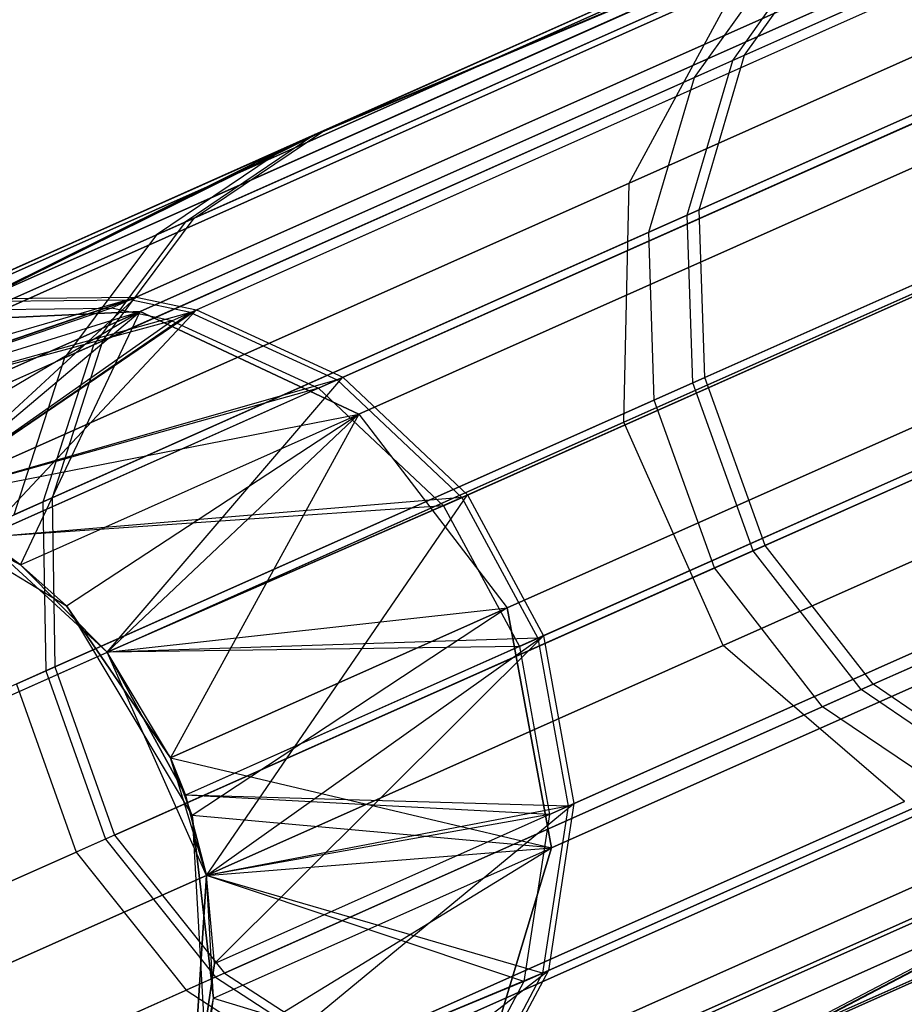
# Model space of a CAD drawing. Extents: x 0.3 to 7.1, y -3.38 to 3.38.
# Tile 12 of 256: x 0.74 to 0.92, y -1.35 to -1.16. Entities that reach past the tile are written whole.
import ezdxf

# ---------------------------------------------------------------- set-up
doc = ezdxf.new("R2010")
doc.units = 0
doc.header["$LTSCALE"] = 2.54
doc.layers.get('0').update_dxf_attribs({"linetype": 'CONTINUOUS'})

# ---------------------------------------------------------------- blocks, each defined once
blk = doc.blocks.new('SINGLES_AVVSTL_STL')
at = {"color": 0}
for p, q in [((1.21598, -1.01674, 60.66921), (0.88308, -1.16496, 60.10678)), ((1.21598, -1.01674, 60.66921), (0.88308, -1.16496, 60.10678)), ((1.20355, -1.02227, 53.76786), (0.87561, -1.16828, 53.20558)), ((1.20355, -1.02227, 53.76786), (0.87561, -1.16828, 53.20558)), ((0.8854, -1.16392, 56.22296), (1.18863, -1.02892, 55.7027)), ((0.8854, -1.16392, 56.22296), (1.18863, -1.02892, 55.7027)), ((1.19531, -1.04092, 19.39629), (0.8628, -1.18897, 18.82238)), ((1.19531, -1.04092, 19.39629), (0.8628, -1.18897, 18.82238)), ((0.8628, -1.18897, 21.86649), (1.19531, -1.04092, 21.29258)), ((0.8628, -1.18897, 21.86649), (1.19531, -1.04092, 21.29258)), ((1.2096, -1.04593, 60.68373), (0.87416, -1.19528, 60.11702)), ((1.2096, -1.04593, 60.68373), (0.87416, -1.19528, 60.11702)), ((1.19708, -1.0515, 53.78226), (0.86663, -1.19863, 53.21568)), ((1.19708, -1.0515, 53.78226), (0.86663, -1.19863, 53.21568)), ((0.8765, -1.19424, 56.2127), (1.18204, -1.0582, 55.68846)), ((0.8765, -1.19424, 56.2127), (1.18204, -1.0582, 55.68846)), ((1.21224, -1.07808, 60.69249), (0.87526, -1.22812, 60.12318)), ((1.21224, -1.07808, 60.69249), (0.87526, -1.22812, 60.12318)), ((1.19966, -1.08368, 53.79094), (0.8677, -1.23148, 53.22177)), ((1.19966, -1.08368, 53.79094), (0.8677, -1.23148, 53.22177)), ((1.19672, -1.08669, 19.41024), (0.86176, -1.23582, 18.83209)), ((1.19672, -1.08669, 19.41024), (0.86176, -1.23582, 18.83209)), ((0.86176, -1.23582, 21.85677), (1.19672, -1.08669, 21.27863)), ((0.86176, -1.23582, 21.85677), (1.19672, -1.08669, 21.27863)), ((0.87761, -1.22707, 56.2065), (1.18455, -1.09041, 55.67988)), ((0.87761, -1.22707, 56.2065), (1.18455, -1.09041, 55.67988)), ((1.2244, -1.11082, 60.69431), (0.8871, -1.261, 60.12446)), ((1.2244, -1.11082, 60.69431), (0.8871, -1.261, 60.12446)), ((1.21181, -1.11643, 53.79274), (0.87953, -1.26437, 53.22303)), ((1.21181, -1.11643, 53.79274), (0.87953, -1.26437, 53.22303)), ((0.73647, -1.21164, 56.89735), (0.9474, -1.11773, 56.26082)), ((0.73647, -1.21164, 56.89735), (0.9474, -1.11773, 56.26082)), ((0.76621, -1.21135, 56.9038), (0.9751, -1.11835, 56.27339)), ((0.76621, -1.21135, 56.9038), (0.9751, -1.11835, 56.27339)), ((0.80298, -1.17872, 56.56407), (0.9474, -1.11773, 56.26082)), ((0.80298, -1.17872, 56.56407), (0.9474, -1.11773, 56.26082)), ((0.94514, -1.11874, 60.06907), (0.73533, -1.21215, 59.43217)), ((0.94514, -1.11874, 60.06907), (0.73533, -1.21215, 59.43217)), ((0.97287, -1.11934, 60.05654), (0.76508, -1.21186, 59.42578)), ((0.97287, -1.11934, 60.05654), (0.76508, -1.21186, 59.42578)), ((0.94514, -1.11874, 60.06907), (0.80126, -1.17949, 59.76556)), ((0.94514, -1.11874, 60.06907), (0.80126, -1.17949, 59.76556)), ((0.93788, -1.12197, 53.16833), (0.73161, -1.21381, 52.52999)), ((0.93788, -1.12197, 53.16833), (0.73161, -1.21381, 52.52999)), ((0.77689, -1.21434, 59.42348), (0.98396, -1.12215, 60.05206)), ((0.77689, -1.21434, 59.42348), (0.98396, -1.12215, 60.05206)), ((0.77802, -1.21384, 56.90612), (0.98618, -1.12116, 56.2779)), ((0.77802, -1.21384, 56.90612), (0.98618, -1.12116, 56.2779)), ((0.93788, -1.12197, 53.16833), (0.79569, -1.18197, 52.86384)), ((0.93788, -1.12197, 53.16833), (0.79569, -1.18197, 52.86384)), ((0.96568, -1.12254, 53.15596), (0.7614, -1.2135, 52.52375)), ((0.96568, -1.12254, 53.15596), (0.7614, -1.2135, 52.52375)), ((0.80298, -1.17872, 56.56407), (0.92625, -1.12384, 56.24987)), ((0.80298, -1.17872, 56.56407), (0.92625, -1.12384, 56.24987)), ((0.88946, -1.25995, 56.20522), (1.19669, -1.12316, 55.6781)), ((0.88946, -1.25995, 56.20522), (1.19669, -1.12316, 55.6781)), ((0.96449, -1.12619, 18.76485), (0.76699, -1.21413, 18.15197)), ((0.96449, -1.12619, 18.76485), (0.76699, -1.21413, 18.15197)), ((0.76699, -1.21413, 22.5369), (0.96449, -1.12619, 21.92401)), ((0.76699, -1.21413, 22.5369), (0.96449, -1.12619, 21.92401)), ((0.77322, -1.21598, 52.52152), (0.97679, -1.12534, 53.15153)), ((0.77322, -1.21598, 52.52152), (0.97679, -1.12534, 53.15153)), ((0.92398, -1.12485, 60.07997), (0.80126, -1.17949, 59.76556)), ((0.92398, -1.12485, 60.07997), (0.80126, -1.17949, 59.76556)), ((0.92081, -1.12706, 18.78441), (0.72024, -1.21636, 18.162)), ((0.92081, -1.12706, 18.78441), (0.72024, -1.21636, 18.162)), ((0.72024, -1.21636, 22.52687), (0.92081, -1.12706, 21.90446)), ((0.72024, -1.21636, 22.52687), (0.92081, -1.12706, 21.90446)), ((0.91665, -1.12811, 53.1791), (0.79569, -1.18197, 52.86384)), ((0.91665, -1.12811, 53.1791), (0.79569, -1.18197, 52.86384)), ((1.21619, -1.13041, 19.41024), (0.88123, -1.27955, 18.83209)), ((1.21619, -1.13041, 19.41024), (0.88123, -1.27955, 18.83209)), ((0.88123, -1.27955, 21.85677), (1.21619, -1.13041, 21.27863)), ((0.88123, -1.27955, 21.85677), (1.21619, -1.13041, 21.27863)), ((1.01113, -1.13601, 60.04247), (0.8056, -1.22752, 59.41859)), ((1.01113, -1.13601, 60.04247), (0.8056, -1.22752, 59.41859)), ((0.80672, -1.22702, 56.91105), (1.01334, -1.13503, 56.28752)), ((0.80672, -1.22702, 56.91105), (1.01334, -1.13503, 56.28752)), ((0.80196, -1.22914, 52.51676), (1.00402, -1.13918, 53.14206)), ((0.80196, -1.22914, 52.51676), (1.00402, -1.13918, 53.14206)), ((1.2445, -1.13849, 60.68847), (0.90822, -1.28821, 60.12035)), ((1.2445, -1.13849, 60.68847), (0.90822, -1.28821, 60.12035)), ((0.89989, -1.14137, 60.09432), (0.77584, -1.19661, 59.77646)), ((0.89989, -1.14137, 60.09432), (0.77584, -1.19661, 59.77646)), ((0.77758, -1.19583, 56.55311), (0.90219, -1.14035, 56.23547)), ((0.77758, -1.19583, 56.55311), (0.90219, -1.14035, 56.23547)), ((0.88308, -1.16496, 60.10678), (0.89989, -1.14137, 60.09432)), ((0.88308, -1.16496, 60.10678), (0.89989, -1.14137, 60.09432)), ((0.8854, -1.16392, 56.22296), (0.90219, -1.14035, 56.23547)), ((0.8854, -1.16392, 56.22296), (0.90219, -1.14035, 56.23547)), ((0.89249, -1.14467, 53.19327), (0.77021, -1.19911, 52.87456)), ((0.89249, -1.14467, 53.19327), (0.77021, -1.19911, 52.87456)), ((0.87561, -1.16828, 53.20558), (0.89249, -1.14467, 53.19327)), ((0.87561, -1.16828, 53.20558), (0.89249, -1.14467, 53.19327)), ((1.23195, -1.14408, 53.78696), (0.90068, -1.29157, 53.21898)), ((1.23195, -1.14408, 53.78696), (0.90068, -1.29157, 53.21898)), ((1.00514, -1.14731, 18.75099), (0.80982, -1.23427, 18.14485)), ((1.00514, -1.14731, 18.75099), (0.80982, -1.23427, 18.14485)), ((0.80982, -1.23427, 22.54401), (1.00514, -1.14731, 21.93788)), ((0.80982, -1.23427, 22.54401), (1.00514, -1.14731, 21.93788)), ((0.88411, -1.14972, 18.80517), (0.68029, -1.24046, 18.17265)), ((0.88411, -1.14972, 18.80517), (0.68029, -1.24046, 18.17265)), ((0.68029, -1.24046, 22.51622), (0.88411, -1.14972, 21.8837)), ((0.68029, -1.24046, 22.51622), (0.88411, -1.14972, 21.8837)), ((0.8628, -1.18897, 18.82238), (0.88411, -1.14972, 18.80517)), ((0.8628, -1.18897, 18.82238), (0.88411, -1.14972, 18.80517)), ((0.8628, -1.18897, 21.86649), (0.88411, -1.14972, 21.8837)), ((0.8628, -1.18897, 21.86649), (0.88411, -1.14972, 21.8837)), ((0.91057, -1.28717, 56.20934), (1.21687, -1.15079, 55.68382)), ((0.91057, -1.28717, 56.20934), (1.21687, -1.15079, 55.68382)), ((0.83116, -1.25008, 56.91411), (1.03681, -1.15852, 56.29348)), ((0.83116, -1.25008, 56.91411), (1.03681, -1.15852, 56.29348)), ((1.03461, -1.1595, 60.03653), (0.83004, -1.25058, 59.41555)), ((1.03461, -1.1595, 60.03653), (0.83004, -1.25058, 59.41555)), ((0.82642, -1.25219, 52.5138), (1.02753, -1.16265, 53.13619)), ((0.82642, -1.25219, 52.5138), (1.02753, -1.16265, 53.13619)), ((0.88308, -1.16496, 60.10678), (0.75786, -1.22071, 59.78594)), ((0.88308, -1.16496, 60.10678), (0.75786, -1.22071, 59.78594)), ((0.75961, -1.21992, 56.54358), (0.8854, -1.16392, 56.22296)), ((0.75961, -1.21992, 56.54358), (0.8854, -1.16392, 56.22296)), ((0.87416, -1.19528, 60.11702), (0.88308, -1.16496, 60.10678)), ((0.87416, -1.19528, 60.11702), (0.88308, -1.16496, 60.10678)), ((0.8765, -1.19424, 56.2127), (0.8854, -1.16392, 56.22296)), ((0.8765, -1.19424, 56.2127), (0.8854, -1.16392, 56.22296)), ((0.87561, -1.16828, 53.20558), (0.75218, -1.22324, 52.88387)), ((0.87561, -1.16828, 53.20558), (0.75218, -1.22324, 52.88387)), ((0.86663, -1.19863, 53.21568), (0.87561, -1.16828, 53.20558)), ((0.86663, -1.19863, 53.21568), (0.87561, -1.16828, 53.20558)), ((0.80126, -1.17949, 59.76556), (0.7124, -1.21905, 59.43774)), ((0.80126, -1.17949, 59.76556), (0.7124, -1.21905, 59.43774)), ((0.71356, -1.21854, 56.89174), (0.80298, -1.17872, 56.56407)), ((0.71356, -1.21854, 56.89174), (0.80298, -1.17872, 56.56407)), ((0.73533, -1.21215, 59.43217), (0.80126, -1.17949, 59.76556)), ((0.73533, -1.21215, 59.43217), (0.80126, -1.17949, 59.76556)), ((0.80298, -1.17872, 56.56407), (0.73647, -1.21164, 56.89735)), ((0.80298, -1.17872, 56.56407), (0.73647, -1.21164, 56.89735)), ((0.80126, -1.17949, 59.76556), (0.77584, -1.19661, 59.77646)), ((0.80126, -1.17949, 59.76556), (0.77584, -1.19661, 59.77646)), ((0.77758, -1.19583, 56.55311), (0.80298, -1.17872, 56.56407)), ((0.77758, -1.19583, 56.55311), (0.80298, -1.17872, 56.56407)), ((0.70866, -1.22072, 52.53541), (0.79569, -1.18197, 52.86384)), ((0.70866, -1.22072, 52.53541), (0.79569, -1.18197, 52.86384)), ((0.73161, -1.21381, 52.52999), (0.79569, -1.18197, 52.86384)), ((0.73161, -1.21381, 52.52999), (0.79569, -1.18197, 52.86384)), ((0.79569, -1.18197, 52.86384), (0.77021, -1.19911, 52.87456)), ((0.79569, -1.18197, 52.86384), (0.77021, -1.19911, 52.87456)), ((0.83892, -1.27219, 18.14229), (1.03345, -1.18557, 18.74598)), ((0.83892, -1.27219, 18.14229), (1.03345, -1.18557, 18.74598)), ((1.03345, -1.18557, 21.94289), (0.83892, -1.27219, 22.54658)), ((1.03345, -1.18557, 21.94289), (0.83892, -1.27219, 22.54658)), ((0.84604, -1.27764, 56.91467), (1.05152, -1.18616, 56.29459)), ((0.84604, -1.27764, 56.91467), (1.05152, -1.18616, 56.29459)), ((1.04932, -1.18714, 60.03543), (0.84493, -1.27814, 59.41499)), ((1.04932, -1.18714, 60.03543), (0.84493, -1.27814, 59.41499)), ((0.8628, -1.18897, 18.82238), (0.65628, -1.28092, 18.18148)), ((0.8628, -1.18897, 18.82238), (0.65628, -1.28092, 18.18148)), ((0.65628, -1.28092, 22.50739), (0.8628, -1.18897, 21.86649)), ((0.65628, -1.28092, 22.50739), (0.8628, -1.18897, 21.86649)), ((0.86176, -1.23582, 18.83209), (0.8628, -1.18897, 18.82238)), ((0.86176, -1.23582, 18.83209), (0.8628, -1.18897, 18.82238)), ((0.86176, -1.23582, 21.85677), (0.8628, -1.18897, 21.86649)), ((0.86176, -1.23582, 21.85677), (0.8628, -1.18897, 21.86649)), ((0.84131, -1.27975, 52.51326), (1.04225, -1.19029, 53.13511)), ((0.84131, -1.27975, 52.51326), (1.04225, -1.19029, 53.13511)), ((0.87416, -1.19528, 60.11702), (0.74798, -1.25146, 59.79373)), ((0.87416, -1.19528, 60.11702), (0.74798, -1.25146, 59.79373)), ((0.74975, -1.25067, 56.53575), (0.8765, -1.19424, 56.2127)), ((0.74975, -1.25067, 56.53575), (0.8765, -1.19424, 56.2127)), ((0.87526, -1.22812, 60.12318), (0.87416, -1.19528, 60.11702)), ((0.87526, -1.22812, 60.12318), (0.87416, -1.19528, 60.11702)), ((0.87761, -1.22707, 56.2065), (0.8765, -1.19424, 56.2127)), ((0.87761, -1.22707, 56.2065), (0.8765, -1.19424, 56.2127)), ((0.77584, -1.19661, 59.77646), (0.68601, -1.2366, 59.44506)), ((0.77584, -1.19661, 59.77646), (0.68601, -1.2366, 59.44506)), ((0.68717, -1.23608, 56.88436), (0.77758, -1.19583, 56.55311)), ((0.68717, -1.23608, 56.88436), (0.77758, -1.19583, 56.55311)), ((0.77584, -1.19661, 59.77646), (0.75786, -1.22071, 59.78594)), ((0.77584, -1.19661, 59.77646), (0.75786, -1.22071, 59.78594)), ((0.75961, -1.21992, 56.54358), (0.77758, -1.19583, 56.55311)), ((0.75961, -1.21992, 56.54358), (0.77758, -1.19583, 56.55311)), ((0.68222, -1.23829, 52.54254), (0.77021, -1.19911, 52.87456)), ((0.68222, -1.23829, 52.54254), (0.77021, -1.19911, 52.87456)), ((0.86663, -1.19863, 53.21568), (0.74226, -1.254, 52.89152)), ((0.86663, -1.19863, 53.21568), (0.74226, -1.254, 52.89152)), ((0.77021, -1.19911, 52.87456), (0.75218, -1.22324, 52.88387)), ((0.77021, -1.19911, 52.87456), (0.75218, -1.22324, 52.88387)), ((0.8677, -1.23148, 53.22177), (0.86663, -1.19863, 53.21568)), ((0.8677, -1.23148, 53.22177), (0.86663, -1.19863, 53.21568)), ((0.67596, -1.24239, 57.56742), (0.76621, -1.21135, 56.9038)), ((0.67596, -1.24239, 57.56742), (0.76621, -1.21135, 56.9038)), ((0.76508, -1.21186, 59.42578), (0.67596, -1.24239, 58.76742)), ((0.76508, -1.21186, 59.42578), (0.67596, -1.24239, 58.76742)), ((0.68264, -1.23561, 57.2301), (0.76621, -1.21135, 56.9038)), ((0.68264, -1.23561, 57.2301), (0.76621, -1.21135, 56.9038)), ((0.72301, -1.25121, 57.56742), (0.76621, -1.21135, 56.9038)), ((0.72301, -1.25121, 57.56742), (0.76621, -1.21135, 56.9038)), ((0.73533, -1.21215, 59.43217), (0.76508, -1.21186, 59.42578)), ((0.73533, -1.21215, 59.43217), (0.76508, -1.21186, 59.42578)), ((0.73647, -1.21164, 56.89735), (0.76621, -1.21135, 56.9038)), ((0.73647, -1.21164, 56.89735), (0.76621, -1.21135, 56.9038)), ((0.77689, -1.21434, 59.42348), (0.76508, -1.21186, 59.42578)), ((0.77689, -1.21434, 59.42348), (0.76508, -1.21186, 59.42578)), ((0.76621, -1.21135, 56.9038), (0.77802, -1.21384, 56.90612)), ((0.76621, -1.21135, 56.9038), (0.77802, -1.21384, 56.90612)), ((0.7614, -1.2135, 52.52375), (0.67596, -1.24239, 51.88278)), ((0.7614, -1.2135, 52.52375), (0.67596, -1.24239, 51.88278)), ((0.67596, -1.24239, 23.18265), (0.76699, -1.21413, 22.5369)), ((0.67596, -1.24239, 23.18265), (0.76699, -1.21413, 22.5369)), ((0.77689, -1.21434, 59.42348), (0.67596, -1.24239, 58.76742)), ((0.77689, -1.21434, 59.42348), (0.67596, -1.24239, 58.76742)), ((0.76699, -1.21413, 18.15197), (0.70002, -1.24394, 17.50622)), ((0.76699, -1.21413, 18.15197), (0.70002, -1.24394, 17.50622)), ((0.70002, -1.24394, 23.18265), (0.76699, -1.21413, 22.5369)), ((0.70002, -1.24394, 23.18265), (0.76699, -1.21413, 22.5369)), ((0.71173, -1.24688, 17.50622), (0.76699, -1.21413, 18.15197)), ((0.71173, -1.24688, 17.50622), (0.76699, -1.21413, 18.15197)), ((0.72024, -1.21636, 18.162), (0.76699, -1.21413, 18.15197)), ((0.72024, -1.21636, 18.162), (0.76699, -1.21413, 18.15197)), ((0.76699, -1.21413, 22.5369), (0.72024, -1.21636, 22.52687)), ((0.76699, -1.21413, 22.5369), (0.72024, -1.21636, 22.52687)), ((0.72301, -1.25121, 57.56742), (0.77802, -1.21384, 56.90612)), ((0.72301, -1.25121, 57.56742), (0.77802, -1.21384, 56.90612)), ((0.72301, -1.25121, 23.18265), (0.76699, -1.21413, 22.5369)), ((0.72301, -1.25121, 23.18265), (0.76699, -1.21413, 22.5369)), ((0.72301, -1.25121, 58.76742), (0.77689, -1.21434, 59.42348)), ((0.72301, -1.25121, 58.76742), (0.77689, -1.21434, 59.42348)), ((0.73161, -1.21381, 52.52999), (0.7614, -1.2135, 52.52375)), ((0.73161, -1.21381, 52.52999), (0.7614, -1.2135, 52.52375)), ((0.73617, -1.25843, 57.56742), (0.77802, -1.21384, 56.90612)), ((0.73617, -1.25843, 57.56742), (0.77802, -1.21384, 56.90612)), ((0.74359, -1.26376, 17.50622), (0.76699, -1.21413, 18.15197)), ((0.74359, -1.26376, 17.50622), (0.76699, -1.21413, 18.15197)), ((0.77322, -1.21598, 52.52152), (0.7614, -1.2135, 52.52375)), ((0.77322, -1.21598, 52.52152), (0.7614, -1.2135, 52.52375)), ((0.80982, -1.23427, 18.14485), (0.76699, -1.21413, 18.15197)), ((0.80982, -1.23427, 18.14485), (0.76699, -1.21413, 18.15197)), ((0.76699, -1.21413, 22.5369), (0.80982, -1.23427, 22.54401)), ((0.76699, -1.21413, 22.5369), (0.80982, -1.23427, 22.54401)), ((0.77689, -1.21434, 59.42348), (0.8056, -1.22752, 59.41859)), ((0.77689, -1.21434, 59.42348), (0.8056, -1.22752, 59.41859)), ((0.77802, -1.21384, 56.90612), (0.80672, -1.22702, 56.91105)), ((0.77802, -1.21384, 56.90612), (0.80672, -1.22702, 56.91105)), ((0.77322, -1.21598, 52.52152), (0.67596, -1.24239, 51.88278)), ((0.77322, -1.21598, 52.52152), (0.67596, -1.24239, 51.88278)), ((0.72301, -1.25121, 51.88278), (0.77322, -1.21598, 52.52152)), ((0.72301, -1.25121, 51.88278), (0.77322, -1.21598, 52.52152)), ((0.77322, -1.21598, 52.52152), (0.80196, -1.22914, 52.51676)), ((0.77322, -1.21598, 52.52152), (0.80196, -1.22914, 52.51676)), ((0.85197, -1.31054, 56.91279), (1.05804, -1.21879, 56.29091)), ((0.85197, -1.31054, 56.91279), (1.05804, -1.21879, 56.29091)), ((0.75786, -1.22071, 59.78594), (0.66719, -1.26108, 59.45143)), ((0.75786, -1.22071, 59.78594), (0.66719, -1.26108, 59.45143)), ((0.75961, -1.21992, 56.54358), (0.66836, -1.26055, 56.87794)), ((0.75961, -1.21992, 56.54358), (0.66836, -1.26055, 56.87794)), ((0.75786, -1.22071, 59.78594), (0.74798, -1.25146, 59.79373)), ((0.75786, -1.22071, 59.78594), (0.74798, -1.25146, 59.79373)), ((0.75961, -1.21992, 56.54358), (0.74975, -1.25067, 56.53575)), ((0.75961, -1.21992, 56.54358), (0.74975, -1.25067, 56.53575)), ((1.05583, -1.21977, 60.03909), (0.85085, -1.31103, 59.41686)), ((1.05583, -1.21977, 60.03909), (0.85085, -1.31103, 59.41686)), ((0.66336, -1.26278, 52.54873), (0.75218, -1.22324, 52.88387)), ((0.66336, -1.26278, 52.54873), (0.75218, -1.22324, 52.88387)), ((0.75218, -1.22324, 52.88387), (0.74226, -1.254, 52.89152)), ((0.75218, -1.22324, 52.88387), (0.74226, -1.254, 52.89152)), ((0.84722, -1.31265, 52.51508), (1.04874, -1.22293, 53.13872)), ((0.84722, -1.31265, 52.51508), (1.04874, -1.22293, 53.13872)), ((0.8056, -1.22752, 59.41859), (0.72301, -1.25121, 58.76742)), ((0.8056, -1.22752, 59.41859), (0.72301, -1.25121, 58.76742)), ((0.73617, -1.25843, 57.56742), (0.80672, -1.22702, 56.91105)), ((0.73617, -1.25843, 57.56742), (0.80672, -1.22702, 56.91105)), ((0.8056, -1.22752, 59.41859), (0.73617, -1.25843, 58.76742)), ((0.8056, -1.22752, 59.41859), (0.73617, -1.25843, 58.76742)), ((0.87526, -1.22812, 60.12318), (0.74851, -1.28455, 59.79841)), ((0.87526, -1.22812, 60.12318), (0.74851, -1.28455, 59.79841)), ((0.75029, -1.28376, 56.53104), (0.87761, -1.22707, 56.2065)), ((0.75029, -1.28376, 56.53104), (0.87761, -1.22707, 56.2065)), ((0.76056, -1.28088, 57.56742), (0.80672, -1.22702, 56.91105)), ((0.76056, -1.28088, 57.56742), (0.80672, -1.22702, 56.91105)), ((0.8056, -1.22752, 59.41859), (0.83004, -1.25058, 59.41555)), ((0.8056, -1.22752, 59.41859), (0.83004, -1.25058, 59.41555)), ((0.80672, -1.22702, 56.91105), (0.83116, -1.25008, 56.91411)), ((0.80672, -1.22702, 56.91105), (0.83116, -1.25008, 56.91411)), ((0.8871, -1.261, 60.12446), (0.87526, -1.22812, 60.12318)), ((0.8871, -1.261, 60.12446), (0.87526, -1.22812, 60.12318)), ((0.88946, -1.25995, 56.20522), (0.87761, -1.22707, 56.2065)), ((0.88946, -1.25995, 56.20522), (0.87761, -1.22707, 56.2065)), ((0.80196, -1.22914, 52.51676), (0.72301, -1.25121, 51.88278)), ((0.80196, -1.22914, 52.51676), (0.72301, -1.25121, 51.88278)), ((0.80196, -1.22914, 52.51676), (0.73617, -1.25843, 51.88278)), ((0.80196, -1.22914, 52.51676), (0.73617, -1.25843, 51.88278)), ((0.80196, -1.22914, 52.51676), (0.82642, -1.25219, 52.5138)), ((0.80196, -1.22914, 52.51676), (0.82642, -1.25219, 52.5138)), ((0.8677, -1.23148, 53.22177), (0.74276, -1.28711, 52.89613)), ((0.8677, -1.23148, 53.22177), (0.74276, -1.28711, 52.89613)), ((1.04294, -1.23222, 18.75099), (0.84762, -1.31918, 18.14485)), ((1.04294, -1.23222, 18.75099), (0.84762, -1.31918, 18.14485)), ((0.84762, -1.31918, 22.54401), (1.04294, -1.23222, 21.93788)), ((0.84762, -1.31918, 22.54401), (1.04294, -1.23222, 21.93788)), ((0.87953, -1.26437, 53.22303), (0.8677, -1.23148, 53.22177)), ((0.87953, -1.26437, 53.22303), (0.8677, -1.23148, 53.22177)), ((0.72301, -1.25121, 23.18265), (0.80982, -1.23427, 22.54401)), ((0.72301, -1.25121, 23.18265), (0.80982, -1.23427, 22.54401)), ((0.74359, -1.26376, 17.50622), (0.80982, -1.23427, 18.14485)), ((0.74359, -1.26376, 17.50622), (0.80982, -1.23427, 18.14485)), ((0.74359, -1.26376, 23.18265), (0.80982, -1.23427, 22.54401)), ((0.74359, -1.26376, 23.18265), (0.80982, -1.23427, 22.54401)), ((0.75259, -1.27181, 17.50622), (0.80982, -1.23427, 18.14485)), ((0.75259, -1.27181, 17.50622), (0.80982, -1.23427, 18.14485)), ((0.76056, -1.28088, 23.18265), (0.80982, -1.23427, 22.54401)), ((0.76056, -1.28088, 23.18265), (0.80982, -1.23427, 22.54401)), ((0.80982, -1.23427, 18.14485), (0.77295, -1.30156, 17.50622)), ((0.80982, -1.23427, 18.14485), (0.77295, -1.30156, 17.50622)), ((0.80982, -1.23427, 18.14485), (0.83892, -1.27219, 18.14229)), ((0.80982, -1.23427, 18.14485), (0.83892, -1.27219, 18.14229)), ((0.80982, -1.23427, 22.54401), (0.83892, -1.27219, 22.54658)), ((0.80982, -1.23427, 22.54401), (0.83892, -1.27219, 22.54658)), ((0.86176, -1.23582, 18.83209), (0.65371, -1.32845, 18.18647)), ((0.86176, -1.23582, 18.83209), (0.65371, -1.32845, 18.18647)), ((0.65371, -1.32845, 22.5024), (0.86176, -1.23582, 21.85677)), ((0.65371, -1.32845, 22.5024), (0.86176, -1.23582, 21.85677)), ((0.88123, -1.27955, 18.83209), (0.86176, -1.23582, 18.83209)), ((0.88123, -1.27955, 18.83209), (0.86176, -1.23582, 18.83209)), ((0.88123, -1.27955, 21.85677), (0.86176, -1.23582, 21.85677)), ((0.88123, -1.27955, 21.85677), (0.86176, -1.23582, 21.85677)), ((0.71173, -1.24688, 1.70622), (0.75259, -1.27181, 1.70622)), ((0.74359, -1.26376, 17.50622), (0.71173, -1.24688, 17.50622)), ((0.71173, -1.24688, 1.70622), (0.75259, -1.27181, 1.70622)), ((0.71173, -1.24688, 1.70622), (0.74359, -1.26376, 17.50622)), ((0.71173, -1.24688, 1.70622), (0.74359, -1.26376, 17.50622)), ((0.74359, -1.26376, 17.50622), (0.71173, -1.24688, 17.50622)), ((0.74798, -1.25146, 59.79373), (0.65662, -1.29213, 59.45665)), ((0.74798, -1.25146, 59.79373), (0.65662, -1.29213, 59.45665)), ((0.74975, -1.25067, 56.53575), (0.6578, -1.29161, 56.87267)), ((0.74975, -1.25067, 56.53575), (0.6578, -1.29161, 56.87267)), ((0.74359, -1.26376, 23.18265), (0.72301, -1.25121, 51.88278)), ((0.74359, -1.26376, 23.18265), (0.72301, -1.25121, 23.18265)), ((0.74359, -1.26376, 23.18265), (0.72301, -1.25121, 51.88278)), ((0.74359, -1.26376, 23.18265), (0.72301, -1.25121, 23.18265)), ((0.83004, -1.25058, 59.41555), (0.73617, -1.25843, 58.76742)), ((0.83004, -1.25058, 59.41555), (0.73617, -1.25843, 58.76742)), ((0.74798, -1.25146, 59.79373), (0.74851, -1.28455, 59.79841)), ((0.74798, -1.25146, 59.79373), (0.74851, -1.28455, 59.79841)), ((0.74975, -1.25067, 56.53575), (0.75029, -1.28376, 56.53104)), ((0.74975, -1.25067, 56.53575), (0.75029, -1.28376, 56.53104)), ((0.76056, -1.28088, 57.56742), (0.83116, -1.25008, 56.91411)), ((0.76056, -1.28088, 57.56742), (0.83116, -1.25008, 56.91411)), ((0.83004, -1.25058, 59.41555), (0.76056, -1.28088, 58.76742)), ((0.83004, -1.25058, 59.41555), (0.76056, -1.28088, 58.76742)), ((0.78003, -1.3246, 57.56742), (0.83116, -1.25008, 56.91411)), ((0.78003, -1.3246, 57.56742), (0.83116, -1.25008, 56.91411)), ((0.83004, -1.25058, 59.41555), (0.84493, -1.27814, 59.41499)), ((0.83004, -1.25058, 59.41555), (0.84493, -1.27814, 59.41499)), ((0.83116, -1.25008, 56.91411), (0.84604, -1.27764, 56.91467)), ((0.83116, -1.25008, 56.91411), (0.84604, -1.27764, 56.91467)), ((0.84698, -1.34324, 56.90856), (1.05437, -1.25091, 56.28268)), ((0.84698, -1.34324, 56.90856), (1.05437, -1.25091, 56.28268)), ((0.82642, -1.25219, 52.5138), (0.73617, -1.25843, 51.88278)), ((0.82642, -1.25219, 52.5138), (0.73617, -1.25843, 51.88278)), ((0.82642, -1.25219, 52.5138), (0.76056, -1.28088, 51.88278)), ((0.82642, -1.25219, 52.5138), (0.76056, -1.28088, 51.88278)), ((0.82642, -1.25219, 52.5138), (0.84131, -1.27975, 52.51326)), ((0.82642, -1.25219, 52.5138), (0.84131, -1.27975, 52.51326)), ((1.05216, -1.25189, 60.0473), (0.84585, -1.34375, 59.42105)), ((1.05216, -1.25189, 60.0473), (0.84585, -1.34375, 59.42105)), ((0.8422, -1.34537, 52.51915), (1.04502, -1.25507, 53.14683)), ((0.8422, -1.34537, 52.51915), (1.04502, -1.25507, 53.14683)), ((0.76056, -1.28088, 23.18265), (0.73617, -1.25843, 51.88278)), ((0.73617, -1.25843, 51.88278), (0.76056, -1.28088, 51.88278)), ((0.76056, -1.28088, 23.18265), (0.73617, -1.25843, 51.88278)), ((0.74359, -1.26376, 23.18265), (0.73617, -1.25843, 51.88278)), ((0.74359, -1.26376, 23.18265), (0.73617, -1.25843, 51.88278)), ((0.73617, -1.25843, 51.88278), (0.76056, -1.28088, 51.88278)), ((0.76056, -1.28088, 58.76742), (0.73617, -1.25843, 58.76742)), ((0.76056, -1.28088, 57.56742), (0.73617, -1.25843, 57.56742)), ((0.76056, -1.28088, 58.76742), (0.73617, -1.25843, 58.76742)), ((0.76056, -1.28088, 57.56742), (0.73617, -1.25843, 57.56742)), ((0.8871, -1.261, 60.12446), (0.76023, -1.31749, 59.79938)), ((0.8871, -1.261, 60.12446), (0.76023, -1.31749, 59.79938)), ((0.76201, -1.31669, 56.53007), (0.88946, -1.25995, 56.20522)), ((0.76201, -1.31669, 56.53007), (0.88946, -1.25995, 56.20522)), ((0.90822, -1.28821, 60.12035), (0.8871, -1.261, 60.12446)), ((0.90822, -1.28821, 60.12035), (0.8871, -1.261, 60.12446)), ((0.91057, -1.28717, 56.20934), (0.88946, -1.25995, 56.20522)), ((0.91057, -1.28717, 56.20934), (0.88946, -1.25995, 56.20522)), ((0.75259, -1.27181, 17.50622), (0.74359, -1.26376, 17.50622)), ((0.75259, -1.27181, 1.70622), (0.74359, -1.26376, 17.50622)), ((0.75259, -1.27181, 17.50622), (0.74359, -1.26376, 17.50622)), ((0.75259, -1.27181, 1.70622), (0.74359, -1.26376, 17.50622)), ((0.76056, -1.28088, 23.18265), (0.74359, -1.26376, 23.18265)), ((0.76056, -1.28088, 23.18265), (0.74359, -1.26376, 23.18265)), ((0.87953, -1.26437, 53.22303), (0.75448, -1.32005, 52.89709)), ((0.87953, -1.26437, 53.22303), (0.75448, -1.32005, 52.89709)), ((0.90068, -1.29157, 53.21898), (0.87953, -1.26437, 53.22303)), ((0.90068, -1.29157, 53.21898), (0.87953, -1.26437, 53.22303)), ((0.75259, -1.27181, 1.70622), (0.77719, -1.31287, 1.70622)), ((0.77295, -1.30156, 17.50622), (0.75259, -1.27181, 17.50622)), ((0.75259, -1.27181, 1.70622), (0.77719, -1.31287, 1.70622)), ((0.75259, -1.27181, 1.70622), (0.77295, -1.30156, 17.50622)), ((0.75259, -1.27181, 1.70622), (0.77295, -1.30156, 17.50622)), ((0.75259, -1.27181, 1.70622), (0.75259, -1.27181, 17.50622)), ((0.77295, -1.30156, 17.50622), (0.75259, -1.27181, 17.50622)), ((0.75259, -1.27181, 1.70622), (0.75259, -1.27181, 17.50622)), ((0.76056, -1.28088, 23.18265), (0.83892, -1.27219, 22.54658)), ((0.76056, -1.28088, 23.18265), (0.83892, -1.27219, 22.54658)), ((0.77295, -1.30156, 17.50622), (0.83892, -1.27219, 18.14229)), ((0.77295, -1.30156, 17.50622), (0.83892, -1.27219, 18.14229)), ((0.83892, -1.27219, 22.54658), (0.77295, -1.30156, 23.18265)), ((0.83892, -1.27219, 22.54658), (0.77295, -1.30156, 23.18265)), ((0.83892, -1.27219, 18.14229), (0.77719, -1.31287, 17.50622)), ((0.83892, -1.27219, 18.14229), (0.77719, -1.31287, 17.50622)), ((0.83892, -1.27219, 18.14229), (0.84762, -1.31918, 18.14485)), ((0.83892, -1.27219, 18.14229), (0.84762, -1.31918, 18.14485)), ((0.84762, -1.31918, 22.54401), (0.83892, -1.27219, 22.54658)), ((0.84762, -1.31918, 22.54401), (0.83892, -1.27219, 22.54658)), ((1.03143, -1.27656, 18.76485), (0.83394, -1.36449, 18.15197)), ((1.03143, -1.27656, 18.76485), (0.83394, -1.36449, 18.15197)), ((0.83394, -1.36449, 22.5369), (1.03143, -1.27656, 21.92401)), ((0.83394, -1.36449, 22.5369), (1.03143, -1.27656, 21.92401)), ((0.84493, -1.27814, 59.41499), (0.76056, -1.28088, 58.76742)), ((0.84493, -1.27814, 59.41499), (0.76056, -1.28088, 58.76742)), ((0.84493, -1.27814, 59.41499), (0.77587, -1.30888, 58.76742)), ((0.84493, -1.27814, 59.41499), (0.77587, -1.30888, 58.76742)), ((0.78003, -1.3246, 57.56742), (0.84604, -1.27764, 56.91467)), ((0.78003, -1.3246, 57.56742), (0.84604, -1.27764, 56.91467)), ((0.7816, -1.34187, 57.56742), (0.84604, -1.27764, 56.91467)), ((0.7816, -1.34187, 57.56742), (0.84604, -1.27764, 56.91467)), ((0.84493, -1.27814, 59.41499), (0.85085, -1.31103, 59.41686)), ((0.84493, -1.27814, 59.41499), (0.85085, -1.31103, 59.41686)), ((0.84604, -1.27764, 56.91467), (0.85197, -1.31054, 56.91279)), ((0.84604, -1.27764, 56.91467), (0.85197, -1.31054, 56.91279)), ((0.88123, -1.27955, 18.83209), (0.67318, -1.37218, 18.18647)), ((0.88123, -1.27955, 18.83209), (0.67318, -1.37218, 18.18647)), ((0.67318, -1.37218, 22.5024), (0.88123, -1.27955, 21.85677)), ((0.67318, -1.37218, 22.5024), (0.88123, -1.27955, 21.85677)), ((0.84131, -1.27975, 52.51326), (0.76056, -1.28088, 51.88278)), ((0.84131, -1.27975, 52.51326), (0.76056, -1.28088, 51.88278)), ((0.84131, -1.27975, 52.51326), (0.77587, -1.30888, 51.88278)), ((0.84131, -1.27975, 52.51326), (0.77587, -1.30888, 51.88278)), ((1.03851, -1.28037, 60.05931), (0.83027, -1.37308, 59.42719)), ((1.03851, -1.28037, 60.05931), (0.83027, -1.37308, 59.42719)), ((0.83141, -1.37258, 56.90238), (1.04075, -1.27937, 56.27062)), ((0.83141, -1.37258, 56.90238), (1.04075, -1.27937, 56.27062)), ((0.84131, -1.27975, 52.51326), (0.84722, -1.31265, 52.51508)), ((0.84131, -1.27975, 52.51326), (0.84722, -1.31265, 52.51508)), ((0.91674, -1.31013, 18.82238), (0.88123, -1.27955, 18.83209)), ((0.91674, -1.31013, 18.82238), (0.88123, -1.27955, 18.83209)), ((0.91674, -1.31013, 21.86649), (0.88123, -1.27955, 21.85677)), ((0.91674, -1.31013, 21.86649), (0.88123, -1.27955, 21.85677)), ((0.89524, -1.35529, 59.76038), (1.03851, -1.28037, 60.05931)), ((0.89524, -1.35529, 59.76038), (1.03851, -1.28037, 60.05931)), ((0.89695, -1.35453, 56.56928), (1.04075, -1.27937, 56.27062)), ((0.89695, -1.35453, 56.56928), (1.04075, -1.27937, 56.27062)), ((0.77295, -1.30156, 23.18265), (0.76056, -1.28088, 51.88278)), ((0.76056, -1.28088, 51.88278), (0.77587, -1.30888, 51.88278)), ((0.77295, -1.30156, 23.18265), (0.76056, -1.28088, 51.88278)), ((0.77295, -1.30156, 23.18265), (0.76056, -1.28088, 23.18265)), ((0.76056, -1.28088, 23.18265), (0.76056, -1.28088, 51.88278)), ((0.76056, -1.28088, 23.18265), (0.76056, -1.28088, 51.88278)), ((0.77295, -1.30156, 23.18265), (0.76056, -1.28088, 23.18265)), ((0.76056, -1.28088, 51.88278), (0.77587, -1.30888, 51.88278)), ((0.77587, -1.30888, 58.76742), (0.76056, -1.28088, 58.76742)), ((0.78003, -1.3246, 57.56742), (0.76056, -1.28088, 57.56742)), ((0.76056, -1.28088, 57.56742), (0.77587, -1.30888, 58.76742)), ((0.76056, -1.28088, 57.56742), (0.77587, -1.30888, 58.76742)), ((0.76056, -1.28088, 57.56742), (0.76056, -1.28088, 58.76742)), ((0.77587, -1.30888, 58.76742), (0.76056, -1.28088, 58.76742)), ((0.76056, -1.28088, 57.56742), (0.76056, -1.28088, 58.76742)), ((0.78003, -1.3246, 57.56742), (0.76056, -1.28088, 57.56742)), ((0.75029, -1.28376, 56.53104), (0.65792, -1.32488, 56.8695)), ((0.75029, -1.28376, 56.53104), (0.65792, -1.32488, 56.8695)), ((0.75029, -1.28376, 56.53104), (0.76201, -1.31669, 56.53007)), ((0.75029, -1.28376, 56.53104), (0.76201, -1.31669, 56.53007)), ((0.82658, -1.37473, 52.52513), (1.03131, -1.28358, 53.15869)), ((0.82658, -1.37473, 52.52513), (1.03131, -1.28358, 53.15869)), ((0.8897, -1.35776, 52.85874), (1.03131, -1.28358, 53.15869)), ((0.8897, -1.35776, 52.85874), (1.03131, -1.28358, 53.15869)), ((0.74851, -1.28455, 59.79841), (0.65673, -1.32542, 59.4598)), ((0.74851, -1.28455, 59.79841), (0.65673, -1.32542, 59.4598)), ((0.74851, -1.28455, 59.79841), (0.76023, -1.31749, 59.79938)), ((0.74851, -1.28455, 59.79841), (0.76023, -1.31749, 59.79938)), ((0.74276, -1.28711, 52.89613), (0.75448, -1.32005, 52.89709)), ((0.74276, -1.28711, 52.89613), (0.75448, -1.32005, 52.89709)), ((0.90822, -1.28821, 60.12035), (0.78174, -1.34453, 59.79626)), ((0.90822, -1.28821, 60.12035), (0.78174, -1.34453, 59.79626)), ((0.78351, -1.34374, 56.5332), (0.91057, -1.28717, 56.20934)), ((0.78351, -1.34374, 56.5332), (0.91057, -1.28717, 56.20934)), ((0.93439, -1.30597, 60.11202), (0.90822, -1.28821, 60.12035)), ((0.93439, -1.30597, 60.11202), (0.90822, -1.28821, 60.12035)), ((0.93672, -1.30493, 56.21771), (0.91057, -1.28717, 56.20934)), ((0.93672, -1.30493, 56.21771), (0.91057, -1.28717, 56.20934)), ((0.90068, -1.29157, 53.21898), (0.776, -1.34708, 52.89401)), ((0.90068, -1.29157, 53.21898), (0.776, -1.34708, 52.89401)), ((0.92689, -1.30931, 53.21075), (0.90068, -1.29157, 53.21898)), ((0.92689, -1.30931, 53.21075), (0.90068, -1.29157, 53.21898)), ((0.89695, -1.35453, 56.56928), (1.01958, -1.29993, 56.25672)), ((0.89695, -1.35453, 56.56928), (1.01958, -1.29993, 56.25672)), ((0.77719, -1.31287, 17.50622), (0.77295, -1.30156, 17.50622)), ((0.77719, -1.31287, 1.70622), (0.77295, -1.30156, 17.50622)), ((0.77719, -1.31287, 17.50622), (0.77295, -1.30156, 17.50622)), ((0.77719, -1.31287, 1.70622), (0.77295, -1.30156, 17.50622)), ((0.78003, -1.3246, 23.18265), (0.77295, -1.30156, 23.18265)), ((0.77295, -1.30156, 23.18265), (0.77587, -1.30888, 51.88278)), ((0.77295, -1.30156, 23.18265), (0.77587, -1.30888, 51.88278)), ((0.77295, -1.30156, 23.18265), (0.84762, -1.31918, 22.54401)), ((0.78003, -1.3246, 23.18265), (0.77295, -1.30156, 23.18265)), ((0.77295, -1.30156, 23.18265), (0.84762, -1.31918, 22.54401)), ((1.01732, -1.30094, 60.07316), (0.89524, -1.35529, 59.76038)), ((1.01732, -1.30094, 60.07316), (0.89524, -1.35529, 59.76038)), ((0.81045, -1.36115, 56.53958), (0.93672, -1.30493, 56.21771)), ((0.81045, -1.36115, 56.53958), (0.93672, -1.30493, 56.21771)), ((1.01003, -1.30418, 53.17236), (0.8897, -1.35776, 52.85874)), ((1.01003, -1.30418, 53.17236), (0.8897, -1.35776, 52.85874)), ((0.93439, -1.30597, 60.11202), (0.80868, -1.36194, 59.78992)), ((0.93439, -1.30597, 60.11202), (0.80868, -1.36194, 59.78992)), ((0.78003, -1.3246, 23.18265), (0.77587, -1.30888, 51.88278)), ((0.77587, -1.30888, 51.88278), (0.78003, -1.3246, 51.88278)), ((0.78003, -1.3246, 23.18265), (0.77587, -1.30888, 51.88278)), ((0.84722, -1.31265, 52.51508), (0.77587, -1.30888, 51.88278)), ((0.84722, -1.31265, 52.51508), (0.77587, -1.30888, 51.88278)), ((0.77587, -1.30888, 51.88278), (0.78003, -1.3246, 51.88278)), ((0.85085, -1.31103, 59.41686), (0.77587, -1.30888, 58.76742)), ((0.85085, -1.31103, 59.41686), (0.77587, -1.30888, 58.76742)), ((0.78003, -1.3246, 58.76742), (0.77587, -1.30888, 58.76742)), ((0.78003, -1.3246, 57.56742), (0.77587, -1.30888, 58.76742)), ((0.78003, -1.3246, 58.76742), (0.77587, -1.30888, 58.76742)), ((0.78003, -1.3246, 57.56742), (0.77587, -1.30888, 58.76742)), ((1.00156, -1.30844, 18.78441), (0.801, -1.39774, 18.162)), ((1.00156, -1.30844, 18.78441), (0.801, -1.39774, 18.162)), ((0.801, -1.39774, 22.52687), (1.00156, -1.30844, 21.90446)), ((0.801, -1.39774, 22.52687), (1.00156, -1.30844, 21.90446)), ((0.92689, -1.30931, 53.21075), (0.80298, -1.36448, 52.88779)), ((0.92689, -1.30931, 53.21075), (0.80298, -1.36448, 52.88779)), ((0.91674, -1.31013, 18.82238), (0.71022, -1.40208, 18.18148)), ((0.91674, -1.31013, 18.82238), (0.71022, -1.40208, 18.18148)), ((0.71022, -1.40208, 22.50739), (0.91674, -1.31013, 21.86649)), ((0.71022, -1.40208, 22.50739), (0.91674, -1.31013, 21.86649)), ((0.77695, -1.37237, 57.56742), (0.85197, -1.31054, 56.91279)), ((0.77695, -1.37237, 57.56742), (0.85197, -1.31054, 56.91279)), ((0.85085, -1.31103, 59.41686), (0.78003, -1.3246, 58.76742)), ((0.85085, -1.31103, 59.41686), (0.78003, -1.3246, 58.76742)), ((0.7816, -1.34187, 57.56742), (0.85197, -1.31054, 56.91279)), ((0.7816, -1.34187, 57.56742), (0.85197, -1.31054, 56.91279)), ((0.85085, -1.31103, 59.41686), (0.84585, -1.34375, 59.42105)), ((0.85085, -1.31103, 59.41686), (0.84585, -1.34375, 59.42105)), ((0.85197, -1.31054, 56.91279), (0.84698, -1.34324, 56.90856)), ((0.85197, -1.31054, 56.91279), (0.84698, -1.34324, 56.90856)), ((0.87075, -1.36619, 56.55886), (0.99466, -1.31103, 56.24303)), ((0.87075, -1.36619, 56.55886), (0.99466, -1.31103, 56.24303)), ((0.77719, -1.31287, 1.70622), (0.77989, -1.36065, 1.70622)), ((0.84762, -1.31918, 18.14485), (0.77719, -1.31287, 17.50622)), ((0.78139, -1.34867, 17.50622), (0.77719, -1.31287, 17.50622)), ((0.84762, -1.31918, 18.14485), (0.77719, -1.31287, 17.50622)), ((0.77719, -1.31287, 1.70622), (0.77989, -1.36065, 1.70622)), ((0.77719, -1.31287, 1.70622), (0.78139, -1.34867, 17.50622)), ((0.77719, -1.31287, 1.70622), (0.78139, -1.34867, 17.50622)), ((0.77719, -1.31287, 1.70622), (0.77719, -1.31287, 17.50622)), ((0.78139, -1.34867, 17.50622), (0.77719, -1.31287, 17.50622)), ((0.77719, -1.31287, 1.70622), (0.77719, -1.31287, 17.50622)), ((0.84722, -1.31265, 52.51508), (0.78003, -1.3246, 51.88278)), ((0.84722, -1.31265, 52.51508), (0.78003, -1.3246, 51.88278)), ((0.83833, -1.36859, 56.54774), (0.9636, -1.31281, 56.22842)), ((0.83833, -1.36859, 56.54774), (0.9636, -1.31281, 56.22842)), ((0.84722, -1.31265, 52.51508), (0.8422, -1.34537, 52.51915)), ((0.84722, -1.31265, 52.51508), (0.8422, -1.34537, 52.51915)), ((0.99238, -1.31205, 60.0868), (0.86903, -1.36696, 59.77075)), ((0.99238, -1.31205, 60.0868), (0.86903, -1.36696, 59.77075)), ((0.96129, -1.31384, 60.10134), (0.83658, -1.36936, 59.78181)), ((0.96129, -1.31384, 60.10134), (0.83658, -1.36936, 59.78181)), ((0.98502, -1.31532, 53.18583), (0.86343, -1.36946, 52.86893)), ((0.98502, -1.31532, 53.18583), (0.86343, -1.36946, 52.86893)), ((0.76201, -1.31669, 56.53007), (0.66956, -1.35786, 56.86884)), ((0.76201, -1.31669, 56.53007), (0.66956, -1.35786, 56.86884)), ((0.76201, -1.31669, 56.53007), (0.78351, -1.34374, 56.5332)), ((0.76201, -1.31669, 56.53007), (0.78351, -1.34374, 56.5332)), ((0.95385, -1.31715, 53.2002), (0.83092, -1.37188, 52.87981)), ((0.95385, -1.31715, 53.2002), (0.83092, -1.37188, 52.87981)), ((0.76023, -1.31749, 59.79938), (0.66836, -1.35839, 59.46046)), ((0.76023, -1.31749, 59.79938), (0.66836, -1.35839, 59.46046)), ((0.76023, -1.31749, 59.79938), (0.78174, -1.34453, 59.79626)), ((0.76023, -1.31749, 59.79938), (0.78174, -1.34453, 59.79626)), ((0.77989, -1.36065, 17.50622), (0.84762, -1.31918, 18.14485)), ((0.77989, -1.36065, 17.50622), (0.84762, -1.31918, 18.14485)), ((0.78003, -1.3246, 23.18265), (0.84762, -1.31918, 22.54401)), ((0.78003, -1.3246, 23.18265), (0.84762, -1.31918, 22.54401)), ((0.78139, -1.34867, 17.50622), (0.84762, -1.31918, 18.14485)), ((0.78139, -1.34867, 17.50622), (0.84762, -1.31918, 18.14485)), ((0.78139, -1.34867, 23.18265), (0.84762, -1.31918, 22.54401)), ((0.78139, -1.34867, 23.18265), (0.84762, -1.31918, 22.54401)), ((0.84762, -1.31918, 18.14485), (0.83394, -1.36449, 18.15197)), ((0.84762, -1.31918, 18.14485), (0.83394, -1.36449, 18.15197)), ((0.83394, -1.36449, 22.5369), (0.84762, -1.31918, 22.54401)), ((0.83394, -1.36449, 22.5369), (0.84762, -1.31918, 22.54401)), ((0.66449, -1.36011, 52.55752), (0.75448, -1.32005, 52.89709)), ((0.66449, -1.36011, 52.55752), (0.75448, -1.32005, 52.89709)), ((0.75448, -1.32005, 52.89709), (0.776, -1.34708, 52.89401)), ((0.75448, -1.32005, 52.89709), (0.776, -1.34708, 52.89401)), ((0.96017, -1.32055, 18.80517), (0.75635, -1.4113, 18.17265)), ((0.96017, -1.32055, 18.80517), (0.75635, -1.4113, 18.17265)), ((0.75635, -1.4113, 22.51622), (0.96017, -1.32055, 21.8837)), ((0.75635, -1.4113, 22.51622), (0.96017, -1.32055, 21.8837)), ((0.77695, -1.37237, 23.18265), (0.78003, -1.3246, 51.88278)), ((0.78003, -1.3246, 51.88278), (0.77695, -1.37237, 51.88278)), ((0.77695, -1.37237, 23.18265), (0.78003, -1.3246, 51.88278)), ((0.78003, -1.3246, 51.88278), (0.77695, -1.37237, 51.88278)), ((0.77695, -1.37237, 58.76742), (0.78003, -1.3246, 58.76742)), ((0.77695, -1.37237, 58.76742), (0.78003, -1.3246, 58.76742)), ((0.78139, -1.34867, 23.18265), (0.78003, -1.3246, 51.88278)), ((0.78139, -1.34867, 23.18265), (0.78003, -1.3246, 51.88278)), ((0.78139, -1.34867, 23.18265), (0.78003, -1.3246, 23.18265)), ((0.78003, -1.3246, 23.18265), (0.78003, -1.3246, 51.88278)), ((0.78003, -1.3246, 23.18265), (0.78003, -1.3246, 51.88278)), ((0.78139, -1.34867, 23.18265), (0.78003, -1.3246, 23.18265)), ((0.8422, -1.34537, 52.51915), (0.78003, -1.3246, 51.88278)), ((0.8422, -1.34537, 52.51915), (0.78003, -1.3246, 51.88278)), ((0.84585, -1.34375, 59.42105), (0.78003, -1.3246, 58.76742)), ((0.84585, -1.34375, 59.42105), (0.78003, -1.3246, 58.76742)), ((0.7816, -1.34187, 57.56742), (0.78003, -1.3246, 58.76742)), ((0.7816, -1.34187, 57.56742), (0.78003, -1.3246, 58.76742)), ((0.7816, -1.34187, 57.56742), (0.78003, -1.3246, 57.56742)), ((0.78003, -1.3246, 57.56742), (0.78003, -1.3246, 58.76742)), ((0.78003, -1.3246, 57.56742), (0.78003, -1.3246, 58.76742)), ((0.7816, -1.34187, 57.56742), (0.78003, -1.3246, 57.56742)), ((0.77695, -1.37237, 57.56742), (0.7816, -1.34187, 57.56742)), ((0.7816, -1.34187, 57.56742), (0.77695, -1.37237, 58.76742)), ((0.7816, -1.34187, 57.56742), (0.77695, -1.37237, 58.76742)), ((0.77695, -1.37237, 57.56742), (0.7816, -1.34187, 57.56742)), ((0.78351, -1.34374, 56.5332), (0.69133, -1.38478, 56.87096)), ((0.78351, -1.34374, 56.5332), (0.69133, -1.38478, 56.87096)), ((0.77695, -1.37237, 57.56742), (0.84698, -1.34324, 56.90856)), ((0.77695, -1.37237, 57.56742), (0.84698, -1.34324, 56.90856)), ((0.84585, -1.34375, 59.42105), (0.77695, -1.37237, 58.76742)), ((0.84585, -1.34375, 59.42105), (0.77695, -1.37237, 58.76742)), ((0.77798, -1.39636, 57.23264), (0.84698, -1.34324, 56.90856)), ((0.77798, -1.39636, 57.23264), (0.84698, -1.34324, 56.90856)), ((0.78351, -1.34374, 56.5332), (0.81045, -1.36115, 56.53958)), ((0.78351, -1.34374, 56.5332), (0.81045, -1.36115, 56.53958)), ((0.84585, -1.34375, 59.42105), (0.83027, -1.37308, 59.42719)), ((0.84585, -1.34375, 59.42105), (0.83027, -1.37308, 59.42719)), ((0.84698, -1.34324, 56.90856), (0.83141, -1.37258, 56.90238)), ((0.84698, -1.34324, 56.90856), (0.83141, -1.37258, 56.90238)), ((0.78174, -1.34453, 59.79626), (0.69014, -1.38531, 59.45836)), ((0.78174, -1.34453, 59.79626), (0.69014, -1.38531, 59.45836)), ((0.8422, -1.34537, 52.51915), (0.77695, -1.37237, 51.88278)), ((0.8422, -1.34537, 52.51915), (0.77695, -1.37237, 51.88278)), ((0.78174, -1.34453, 59.79626), (0.80868, -1.36194, 59.78992)), ((0.78174, -1.34453, 59.79626), (0.80868, -1.36194, 59.78992)), ((0.8422, -1.34537, 52.51915), (0.82658, -1.37473, 52.52513)), ((0.8422, -1.34537, 52.51915), (0.82658, -1.37473, 52.52513)), ((0.68628, -1.38703, 52.55548), (0.776, -1.34708, 52.89401)), ((0.68628, -1.38703, 52.55548), (0.776, -1.34708, 52.89401)), ((0.776, -1.34708, 52.89401), (0.80298, -1.36448, 52.88779)), ((0.776, -1.34708, 52.89401), (0.80298, -1.36448, 52.88779)), ((0.77695, -1.37237, 23.18265), (0.78139, -1.34867, 23.18265)), ((0.77695, -1.37237, 23.18265), (0.78139, -1.34867, 23.18265)), ((0.77989, -1.36065, 17.50622), (0.78139, -1.34867, 17.50622)), ((0.77989, -1.36065, 1.70622), (0.78139, -1.34867, 17.50622)), ((0.77989, -1.36065, 17.50622), (0.78139, -1.34867, 17.50622)), ((0.77989, -1.36065, 1.70622), (0.78139, -1.34867, 17.50622)), ((0.78139, -1.34867, 23.18265), (0.83394, -1.36449, 22.5369)), ((0.78139, -1.34867, 23.18265), (0.83394, -1.36449, 22.5369))]:
    blk.add_line(p, q, dxfattribs=at)

msp = doc.modelspace()

# ---------------------------------------------------------------- block references
at = {"color": 0}
msp.add_blockref('SINGLES_AVVSTL_STL', (0, 0), dxfattribs=at)

doc.saveas('drawing.dxf')
